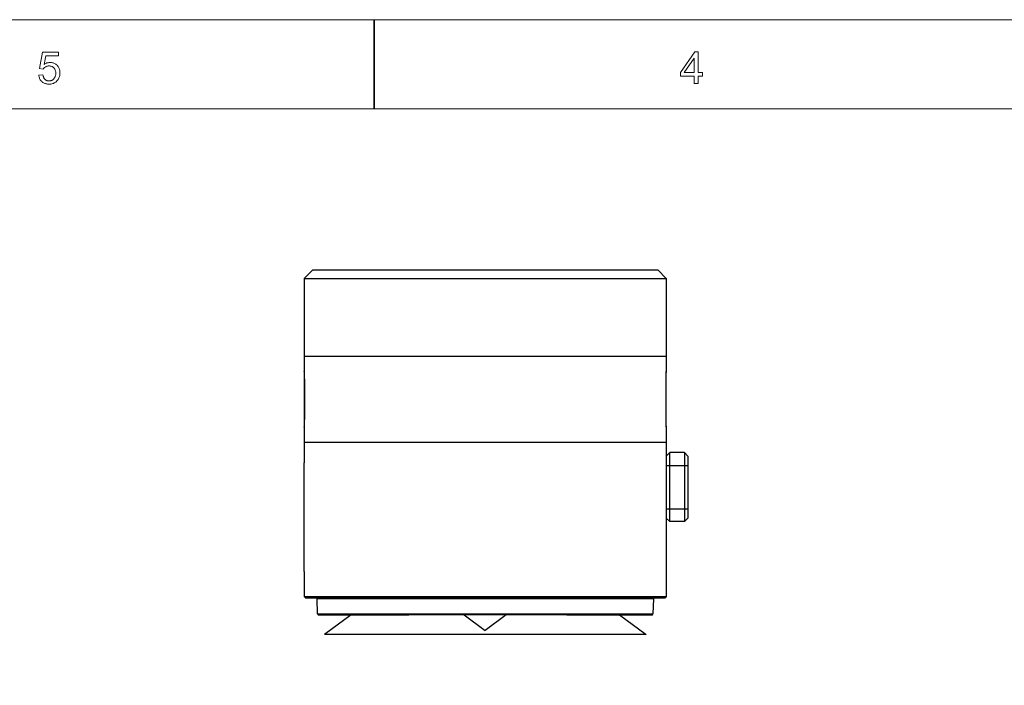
# Model space of a CAD drawing. Header units: millimetres. Extents: x 6362 to 6804, y -1856 to -1543.
# Tile 4 of 29: x 6470 to 6584, y -1626 to -1549. Entities that reach past the tile are written whole.
import ezdxf

# ---------------------------------------------------------------- set-up
doc = ezdxf.new("R2010")
doc.units = ezdxf.units.MM
doc.layers.add('from', color=7, linetype='Continuous', lineweight=13)

# ---------------------------------------------------------------- blocks, each defined once
blk = doc.blocks.new('A$C2C621B64')
at = {"layer": 'from', "color": 7, "lineweight": 35, "ltscale": 0.24999}
blk.add_line((97.015, 204), (97.015, 197), dxfattribs=at)
at = {"layer": 'from', "color": 7}
for points in [[(0, 0), (291, 0), (291, 204), (0, 204)], [(7, 7), (284, 7), (284, 197), (7, 197)]]:
    blk.add_lwpolyline(points, close=True, dxfattribs=at)
at = {"layer": 'from', "color": 7, "lineweight": 13}
for points in [[(71.108, 200.486), (71.153, 200.515), (71.2, 200.542), (71.246, 200.566), (71.293, 200.586), (71.34, 200.603), (71.388, 200.617), (71.436, 200.628), (71.484, 200.636), (71.533, 200.641), (71.582, 200.643), (71.643, 200.64), (71.703, 200.634), (71.762, 200.623), (71.818, 200.607), (71.874, 200.587), (71.927, 200.563), (71.979, 200.534), (72.03, 200.501), (72.078, 200.464), (72.126, 200.422), (72.17, 200.376), (72.209, 200.327), (72.244, 200.276), (72.274, 200.221), (72.3, 200.164), (72.32, 200.104), (72.337, 200.04), (72.348, 199.974), (72.355, 199.905), (72.358, 199.833), (72.355, 199.759), (72.348, 199.688), (72.336, 199.62), (72.32, 199.553), (72.299, 199.489), (72.273, 199.427), (72.242, 199.367), (72.207, 199.309), (72.167, 199.254), (72.122, 199.201), (72.074, 199.151), (72.022, 199.107), (71.968, 199.068), (71.91, 199.034), (71.85, 199.006), (71.787, 198.982), (71.721, 198.964), (71.652, 198.951), (71.58, 198.943), (71.505, 198.941), (71.443, 198.942), (71.383, 198.948), (71.325, 198.957), (71.269, 198.969), (71.214, 198.985), (71.16, 199.004), (71.109, 199.027), (71.059, 199.054), (71.011, 199.084), (70.964, 199.117), (70.921, 199.154), (70.881, 199.195), (70.845, 199.238), (70.813, 199.285), (70.784, 199.336), (70.76, 199.39), (70.74, 199.447), (70.723, 199.508), (70.71, 199.572), (70.702, 199.64), (71.022, 199.664), (71.031, 199.617), (71.042, 199.574), (71.054, 199.532), (71.068, 199.493), (71.084, 199.457), (71.101, 199.423), (71.121, 199.391), (71.142, 199.361), (71.165, 199.334), (71.189, 199.31), (71.216, 199.288), (71.243, 199.268), (71.272, 199.25), (71.301, 199.235), (71.332, 199.222), (71.364, 199.212), (71.398, 199.204), (71.432, 199.198), (71.468, 199.194), (71.505, 199.193), (71.551, 199.195), (71.595, 199.2), (71.637, 199.209), (71.678, 199.221), (71.716, 199.237), (71.753, 199.257), (71.789, 199.28), (71.822, 199.306), (71.854, 199.336), (71.883, 199.37), (71.911, 199.406), (71.936, 199.443), (71.957, 199.483), (71.976, 199.524), (71.992, 199.566), (72.005, 199.61), (72.015, 199.656), (72.023, 199.704), (72.027, 199.753), (72.028, 199.804), (72.027, 199.855), (72.022, 199.904), (72.015, 199.951), (72.005, 199.996), (71.991, 200.038), (71.975, 200.079), (71.956, 200.117), (71.933, 200.153), (71.908, 200.186), (71.88, 200.218), (71.85, 200.247), (71.817, 200.273), (71.783, 200.295), (71.748, 200.315), (71.71, 200.332), (71.671, 200.345), (71.631, 200.356), (71.588, 200.364), (71.544, 200.368), (71.498, 200.37), (71.44, 200.367), (71.386, 200.36), (71.333, 200.348), (71.284, 200.331), (71.237, 200.31), (71.193, 200.283), (71.152, 200.252), (71.113, 200.216), (71.078, 200.175), (71.044, 200.129), (70.755, 200.163), (70.998, 201.449), (72.238, 201.449), (72.238, 201.152), (71.242, 201.152)], [(122.794, 199.58), (122.456, 199.58), (122.456, 198.983), (122.149, 198.983), (122.149, 199.58), (121.067, 199.58), (121.067, 199.863), (122.204, 201.483), (122.456, 201.483), (122.456, 199.863), (122.794, 199.863)], [(122.149, 199.863), (122.149, 200.992), (122.143, 200.992), (121.367, 199.863)]]:
    blk.add_lwpolyline(points, close=True, dxfattribs=at)

msp = doc.modelspace()

# ---------------------------------------------------------------- linework, layer by layer
at = {"color": 7, "linetype": 'Continuous'}
for p, q in [((6503.269, -1578.657), (6504.269, -1577.657)), ((6504.27, -1577.657), (6544.272, -1577.657)), ((6544.272, -1577.657), (6545.272, -1578.657)), ((6503.269, -1578.657), (6545.272, -1578.657)), ((6503.269, -1578.658), (6503.269, -1600.013)), ((6545.272, -1578.657), (6545.272, -1589.432)), ((6503.269, -1587.657), (6545.272, -1587.657)), ((6503.285, -1589.431), (6503.268, -1589.431)), ((6503.29, -1589.454), (6503.277, -1589.44)), ((6503.286, -1589.432), (6503.285, -1589.431)), ((6545.261, -1589.443), (6545.243, -1589.462)), ((6545.25, -1589.432), (6545.249, -1589.432)), ((6545.273, -1589.431), (6545.25, -1589.432)), ((6545.271, -1595.866), (6545.271, -1589.435)), ((6503.332, -1590.63), (6503.271, -1590.63)), ((6503.332, -1594.682), (6503.332, -1590.632)), ((6545.197, -1590.63), (6545.271, -1590.63)), ((6545.197, -1590.633), (6545.197, -1594.682)), ((6503.332, -1594.685), (6503.271, -1594.685)), ((6545.197, -1594.685), (6545.271, -1594.685)), ((6503.268, -1595.884), (6503.285, -1595.883)), ((6503.277, -1595.875), (6503.29, -1595.861)), ((6503.285, -1595.883), (6503.285, -1595.883)), ((6545.241, -1595.853), (6545.26, -1595.873)), ((6545.249, -1595.883), (6545.25, -1595.883)), ((6545.25, -1595.883), (6545.273, -1595.884)), ((6545.272, -1595.883), (6545.272, -1615.507)), ((6545.272, -1597.657), (6503.269, -1597.657)), ((6545.272, -1599.237), (6545.672, -1598.837)), ((6547.372, -1598.837), (6545.672, -1598.837)), ((6545.672, -1606.837), (6545.672, -1598.837)), ((6547.772, -1599.237), (6547.372, -1598.837)), ((6547.372, -1598.837), (6547.372, -1606.837)), ((6547.772, -1599.237), (6547.772, -1606.437)), ((6503.269, -1600.013), (6503.269, -1600.008)), ((6545.272, -1600.337), (6547.772, -1600.337)), ((6503.275, -1610.957), (6503.275, -1601.657)), ((6545.272, -1605.337), (6547.772, -1605.337)), ((6545.272, -1606.437), (6545.672, -1606.837)), ((6547.772, -1606.437), (6547.372, -1606.837)), ((6547.372, -1606.837), (6545.672, -1606.837)), ((6503.269, -1612.607), (6503.269, -1612.602)), ((6503.269, -1612.602), (6503.269, -1615.507)), ((6503.419, -1615.657), (6503.269, -1615.507)), ((6503.269, -1615.507), (6503.269, -1615.507)), ((6503.269, -1615.507), (6545.272, -1615.508)), ((6503.419, -1615.657), (6545.122, -1615.657)), ((6543.767, -1615.804), (6504.774, -1615.804)), ((6504.819, -1617.511), (6504.774, -1615.804)), ((6543.767, -1615.804), (6543.722, -1617.511)), ((6545.272, -1615.507), (6545.122, -1615.657)), ((6545.272, -1615.508), (6545.272, -1615.507)), ((6545.272, -1615.508), (6545.272, -1615.507)), ((6504.819, -1617.511), (6543.722, -1617.511)), ((6504.948, -1617.656), (6504.969, -1617.657)), ((6504.969, -1617.657), (6504.969, -1617.657)), ((6504.969, -1617.657), (6504.969, -1617.657)), ((6504.969, -1617.657), (6515.416, -1617.657)), ((6508.703, -1617.657), (6505.624, -1619.935)), ((6505.647, -1617.657), (6505.647, -1617.657)), ((6533.721, -1617.657), (6515.416, -1617.657)), ((6521.839, -1617.657), (6524.271, -1619.457)), ((6526.703, -1617.657), (6524.271, -1619.457)), ((6533.721, -1617.657), (6543.572, -1617.657)), ((6539.839, -1617.657), (6542.917, -1619.935)), ((6542.894, -1617.657), (6542.895, -1617.657)), ((6543.572, -1617.657), (6543.572, -1617.657)), ((6543.572, -1617.657), (6543.572, -1617.657)), ((6524.917, -1619.935), (6505.624, -1619.935)), ((6542.917, -1619.935), (6524.917, -1619.935))]:
    msp.add_line(p, q, dxfattribs=at)
for points in [[(6504.774, -1615.804), (6504.774, -1615.802), (6504.774, -1615.796), (6504.773, -1615.79), (6504.773, -1615.784), (6504.772, -1615.779), (6504.77, -1615.773), (6504.769, -1615.767), (6504.767, -1615.762), (6504.766, -1615.757), (6504.764, -1615.751), (6504.762, -1615.746), (6504.759, -1615.741), (6504.757, -1615.737), (6504.754, -1615.732), (6504.752, -1615.728), (6504.749, -1615.723), (6504.746, -1615.719), (6504.743, -1615.715), (6504.74, -1615.711), (6504.736, -1615.707), (6504.733, -1615.704), (6504.729, -1615.7), (6504.726, -1615.697), (6504.722, -1615.694), (6504.718, -1615.69), (6504.715, -1615.687), (6504.711, -1615.685), (6504.707, -1615.682), (6504.703, -1615.679), (6504.699, -1615.677), (6504.695, -1615.675), (6504.691, -1615.673), (6504.687, -1615.671), (6504.683, -1615.669), (6504.679, -1615.668), (6504.675, -1615.666), (6504.671, -1615.665), (6504.667, -1615.663), (6504.663, -1615.662), (6504.659, -1615.661), (6504.655, -1615.661), (6504.651, -1615.66), (6504.647, -1615.659), (6504.643, -1615.659), (6504.639, -1615.658), (6504.636, -1615.658), (6504.632, -1615.658), (6504.629, -1615.658), (6504.627, -1615.657), (6504.625, -1615.657)], [(6504.774, -1615.804), (6504.774, -1615.797), (6504.771, -1615.774), (6504.764, -1615.752), (6504.754, -1615.731), (6504.741, -1615.713), (6504.726, -1615.697), (6504.708, -1615.683), (6504.689, -1615.672), (6504.668, -1615.664), (6504.646, -1615.659), (6504.645, -1615.659)], [(6543.917, -1615.657), (6543.895, -1615.659), (6543.873, -1615.664), (6543.852, -1615.672), (6543.833, -1615.683), (6543.815, -1615.697), (6543.8, -1615.713), (6543.788, -1615.731), (6543.778, -1615.752), (6543.771, -1615.774), (6543.767, -1615.797), (6543.767, -1615.804)], [(6504.819, -1617.511), (6504.822, -1617.537), (6504.829, -1617.56), (6504.839, -1617.582), (6504.852, -1617.601), (6504.868, -1617.618), (6504.886, -1617.632), (6504.906, -1617.643), (6504.926, -1617.651), (6504.948, -1617.656)], [(6504.822, -1617.536), (6504.828, -1617.559), (6504.838, -1617.58), (6504.851, -1617.6), (6504.866, -1617.616), (6504.884, -1617.631), (6504.904, -1617.642), (6504.925, -1617.651), (6504.947, -1617.656)], [(6543.572, -1617.657), (6543.593, -1617.656), (6543.615, -1617.651), (6543.636, -1617.643), (6543.656, -1617.632), (6543.674, -1617.618), (6543.689, -1617.601), (6543.702, -1617.582), (6543.713, -1617.56), (6543.719, -1617.537), (6543.722, -1617.511)]]:
    msp.add_lwpolyline(points, dxfattribs=at)
for points, knots in [([(6503.332, -1590.632), (6503.332, -1590.556), (6503.331, -1590.405), (6503.327, -1590.186), (6503.321, -1589.983), (6503.315, -1589.827), (6503.309, -1589.716), (6503.305, -1589.645), (6503.301, -1589.584), (6503.298, -1589.533), (6503.294, -1589.492), (6503.292, -1589.465), (6503.29, -1589.448), (6503.288, -1589.44), (6503.287, -1589.435), (6503.286, -1589.432), (6503.286, -1589.432)], [0, 0, 0, 0, 0.1906743, 0.3756882, 0.5474034, 0.698444, 0.76469, 0.8238755, 0.8752818, 0.9182824, 0.9524638, 0.9774568, 0.9864668, 0.9931907, 0.9976714, 1, 1, 1, 1]), ([(6545.249, -1589.432), (6545.249, -1589.433), (6545.247, -1589.436), (6545.245, -1589.445), (6545.242, -1589.464), (6545.238, -1589.495), (6545.235, -1589.537), (6545.23, -1589.589), (6545.226, -1589.65), (6545.222, -1589.721), (6545.216, -1589.832), (6545.209, -1589.989), (6545.203, -1590.192), (6545.198, -1590.41), (6545.197, -1590.558), (6545.197, -1590.633)], [0, 0, 0, 0, 0.0027341, 0.0076652, 0.0243802, 0.0503182, 0.0852627, 0.1287733, 0.1803925, 0.2396335, 0.3059972, 0.4577856, 0.630065, 0.8133262, 1, 1, 1, 1]), ([(6503.285, -1595.883), (6503.286, -1595.882), (6503.287, -1595.88), (6503.288, -1595.874), (6503.29, -1595.866), (6503.292, -1595.849), (6503.294, -1595.822), (6503.298, -1595.78), (6503.302, -1595.728), (6503.305, -1595.667), (6503.309, -1595.596), (6503.315, -1595.484), (6503.321, -1595.328), (6503.327, -1595.124), (6503.331, -1594.906), (6503.332, -1594.757), (6503.332, -1594.682)], [0, 0, 0, 0, 0.0024027, 0.0070547, 0.0140202, 0.0233143, 0.0488943, 0.0835787, 0.1269219, 0.1784622, 0.2377137, 0.3041801, 0.4564115, 0.6292421, 0.8129739, 1, 1, 1, 1]), ([(6545.197, -1594.682), (6545.197, -1594.758), (6545.198, -1594.908), (6545.203, -1595.127), (6545.209, -1595.33), (6545.216, -1595.486), (6545.222, -1595.596), (6545.226, -1595.667), (6545.231, -1595.728), (6545.235, -1595.78), (6545.239, -1595.821), (6545.242, -1595.852), (6545.245, -1595.87), (6545.247, -1595.879), (6545.249, -1595.882), (6545.249, -1595.883)], [0, 0, 0, 0, 0.1901074, 0.3744976, 0.5456504, 0.6963628, 0.7625418, 0.8217402, 0.8732539, 0.9164605, 0.9509464, 0.976345, 0.9925708, 0.9973399, 1, 1, 1, 1]), ([(6503.275, -1601.657), (6503.275, -1601.284), (6503.273, -1600.79), (6503.27, -1600.241), (6503.269, -1600.066), (6503.269, -1600.013)], [0, 0, 0, 0, 0.6808063, 0.9023133, 1, 1, 1, 1]), ([(6503.269, -1612.602), (6503.269, -1612.548), (6503.27, -1612.373), (6503.273, -1611.825), (6503.275, -1611.331), (6503.275, -1610.957)], [0, 0, 0, 0, 0.0977734, 0.3192193, 1, 1, 1, 1])]:
    msp.add_open_spline(points, degree=3, knots=knots, dxfattribs=at)

# ---------------------------------------------------------------- block references
at = {"xscale": 1.47744, "yscale": 1.47744, "zscale": 1.47744}
msp.add_blockref('A$C2C621B64', (6368.045, -1850.046), dxfattribs=at)

doc.saveas('drawing.dxf')
